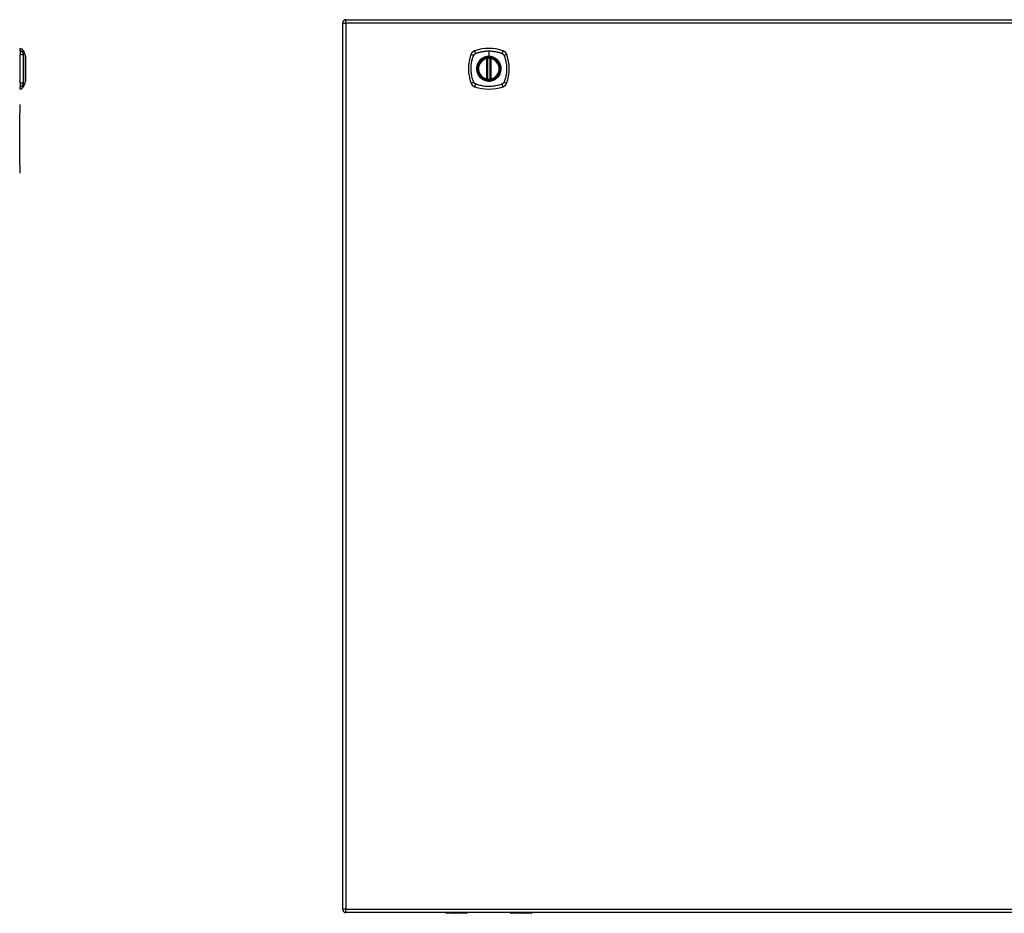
# Model space of a CAD drawing. Header units: inches. Extents: x 7 to 228, y 17 to 114.
# Tile 71 of 78: x 65 to 94, y 53 to 79. Entities that reach past the tile are written whole.
import ezdxf

# ---------------------------------------------------------------- set-up
doc = ezdxf.new("R2010")
doc.units = ezdxf.units.IN
doc.header["$MEASUREMENT"] = 0
doc.layers.add('Visible Edges(ANSI)', color=7, linetype='Continuous', lineweight=25)
doc.layers.add('Visible Tangent Edges(ANSI)', color=7, linetype='Continuous', lineweight=25)

msp = doc.modelspace()

# ---------------------------------------------------------------- linework, layer by layer
at = {"layer": 'Visible Edges(ANSI)'}
for p, q in [((74.786, 78.952), (74.786, 53.232)), ((74.885, 79.051), (122.49, 79.051)), ((65.43, 78.15), (65.43, 78.218)), ((65.43, 78.15), (65.43, 78.039)), ((65.523, 78.144), (65.585, 77.984)), ((65.43, 77.216), (65.43, 78.039)), ((78.977, 77.335), (78.977, 77.92)), ((78.997, 77.33), (78.997, 77.924)), ((79.075, 77.924), (79.075, 77.33)), ((79.095, 77.92), (79.095, 77.335)), ((65.43, 77.216), (65.43, 77.105)), ((65.585, 77.27), (65.523, 77.111)), ((65.43, 77.037), (65.43, 77.105)), ((65.421, 76.592), (65.415, 76.592)), ((65.421, 76.592), (65.421, 76.342)), ((65.421, 74.842), (65.421, 76.342)), ((65.421, 74.842), (65.421, 74.592)), ((65.415, 74.592), (65.421, 74.592)), ((122.49, 53.133), (74.885, 53.133)), ((78.39, 53.114), (77.806, 53.114)), ((78.406, 53.133), (78.406, 53.13)), ((79.666, 53.13), (79.666, 53.133)), ((80.266, 53.114), (79.682, 53.114))]:
    msp.add_line(p, q, dxfattribs=at)
at = {"layer": 'Visible Edges(ANSI)', "flags": 128}
for points in [[(65.585, 77.272), (65.585, 77.273), (65.585, 77.274), (65.585, 77.276), (65.585, 77.279), (65.585, 77.283), (65.585, 77.287), (65.585, 77.293), (65.585, 77.299), (65.585, 77.306), (65.585, 77.314), (65.585, 77.323), (65.585, 77.332), (65.585, 77.342), (65.585, 77.353), (65.585, 77.364), (65.585, 77.376), (65.585, 77.389), (65.585, 77.402), (65.585, 77.416), (65.585, 77.43), (65.585, 77.444), (65.585, 77.46), (65.585, 77.475), (65.585, 77.491), (65.585, 77.508), (65.585, 77.524), (65.585, 77.541), (65.585, 77.558), (65.585, 77.575), (65.585, 77.592), (65.585, 77.61), (65.585, 77.627), (65.585, 77.645), (65.585, 77.662), (65.585, 77.68), (65.585, 77.697), (65.585, 77.714), (65.585, 77.731), (65.585, 77.747), (65.585, 77.764), (65.585, 77.78), (65.585, 77.795), (65.585, 77.81), (65.585, 77.825), (65.585, 77.839), (65.585, 77.853), (65.585, 77.866), (65.585, 77.879), (65.585, 77.891), (65.585, 77.902), (65.585, 77.913), (65.585, 77.923), (65.585, 77.932), (65.585, 77.941), (65.585, 77.948), (65.585, 77.955), (65.585, 77.962), (65.585, 77.967), (65.585, 77.972), (65.585, 77.976), (65.585, 77.979), (65.585, 77.981), (65.585, 77.982), (65.585, 77.982)], [(79.007, 77.939), (79.006, 77.939), (79.004, 77.939), (79.002, 77.938), (79.001, 77.938), (78.999, 77.938), (78.998, 77.938), (78.996, 77.938), (78.995, 77.938), (78.994, 77.937), (78.992, 77.937), (78.991, 77.937), (78.99, 77.937), (78.989, 77.937), (78.988, 77.937), (78.987, 77.936), (78.986, 77.936), (78.985, 77.936), (78.985, 77.936), (78.984, 77.936), (78.984, 77.936), (78.983, 77.936), (78.983, 77.936), (78.983, 77.936), (78.983, 77.936)], [(79.089, 77.936), (79.089, 77.936), (79.089, 77.936), (79.089, 77.936), (79.088, 77.936), (79.088, 77.936), (79.087, 77.936), (79.087, 77.936), (79.086, 77.936), (79.085, 77.936), (79.084, 77.937), (79.083, 77.937), (79.082, 77.937), (79.081, 77.937), (79.079, 77.937), (79.078, 77.937), (79.077, 77.938), (79.075, 77.938), (79.074, 77.938), (79.072, 77.938), (79.071, 77.938), (79.069, 77.938), (79.068, 77.939), (79.066, 77.939), (79.065, 77.939)], [(78.983, 77.319), (78.983, 77.319), (78.983, 77.319), (78.983, 77.319), (78.984, 77.319), (78.984, 77.319), (78.985, 77.319), (78.985, 77.318), (78.986, 77.318), (78.987, 77.318), (78.988, 77.318), (78.989, 77.318), (78.99, 77.318), (78.991, 77.318), (78.992, 77.317), (78.994, 77.317), (78.995, 77.317), (78.996, 77.317), (78.998, 77.317), (78.999, 77.316), (79.001, 77.316), (79.002, 77.316), (79.004, 77.316), (79.006, 77.316), (79.007, 77.316)], [(79.065, 77.316), (79.066, 77.316), (79.068, 77.316), (79.069, 77.316), (79.071, 77.316), (79.072, 77.316), (79.074, 77.317), (79.075, 77.317), (79.077, 77.317), (79.078, 77.317), (79.079, 77.317), (79.081, 77.318), (79.082, 77.318), (79.083, 77.318), (79.084, 77.318), (79.085, 77.318), (79.086, 77.318), (79.087, 77.318), (79.087, 77.319), (79.088, 77.319), (79.088, 77.319), (79.089, 77.319), (79.089, 77.319), (79.089, 77.319), (79.089, 77.319)]]:
    msp.add_lwpolyline(points, dxfattribs=at)
at = {"layer": 'Visible Edges(ANSI)'}
for radius in [0.32, 0.315]:
    msp.add_circle((79.036, 77.627), radius, dxfattribs=at)
for centre, radius, start, end in [((74.885, 78.952), 0.099, 90, 180), ((65.438, 78.159), 0.0394, 101.537, 126.8699), ((65.413, 78.101), 0.118, 21.2505, 81.3991), ((78.681, 77.982), 0.177, 108.7722, 161.2278), ((79.036, 76.938), 1.28, 71.2278, 108.7722), ((79.391, 77.982), 0.177, 18.7722, 71.2278), ((65.58, 77.982), 0.00492, 0.2088, 21.2505), ((79.725, 77.627), 1.28, 161.2278, 198.7722), ((79.036, 77.627), 0.313, 103.6344, 256.3656), ((79.036, 77.627), 0.313, 99.784, 103.6344), ((78.965, 77.92), 0.0118, 0, 103.6344), ((78.985, 77.924), 0.0118, 0, 99.784), ((79.036, 77.627), 0.313, 84.7499, 95.2501), ((79.087, 77.924), 0.0118, 80.216, 180), ((79.036, 77.627), 0.313, 76.3656, 80.216), ((79.107, 77.92), 0.0118, 76.3656, 180), ((79.036, 77.627), 0.313, 283.6344, 76.3656), ((78.347, 77.627), 1.28, 341.2278, 18.7722), ((65.58, 77.272), 0.00492, 338.7495, 359.7912), ((78.681, 77.273), 0.177, 198.7722, 251.2278), ((78.965, 77.335), 0.0118, 256.3656, 0), ((79.036, 77.627), 0.313, 256.3656, 260.216), ((78.985, 77.33), 0.0118, 260.216, 0), ((79.036, 77.627), 0.313, 264.7499, 275.2501), ((79.087, 77.33), 0.0118, 180, 279.784), ((79.036, 77.627), 0.313, 279.784, 283.6344), ((79.107, 77.335), 0.0118, 180, 283.6344), ((79.391, 77.273), 0.177, 288.7722, 341.2278), ((65.438, 77.096), 0.0394, 233.1301, 258.463), ((65.413, 77.154), 0.118, 278.6009, 338.7495), ((79.036, 78.316), 1.28, 251.2278, 288.7722), ((74.885, 53.232), 0.099, 180, 270), ((77.806, 53.133), 0.0197, 180.5386, 270), ((78.39, 53.13), 0.0157, 270, 0), ((79.682, 53.13), 0.0157, 180, 270), ((80.266, 53.133), 0.0197, 270, 359.4614)]:
    msp.add_arc(centre, radius, start, end, dxfattribs=at)
at = {"layer": 'Visible Tangent Edges(ANSI)'}
for p, q in [((74.786, 78.952), (74.885, 78.952)), ((74.885, 78.952), (74.885, 79.051)), ((122.49, 78.952), (74.885, 78.952)), ((74.885, 78.952), (74.885, 53.232)), ((65.523, 78.144), (65.585, 77.984)), ((79.036, 78.144), (79.036, 77.984)), ((78.965, 77.92), (78.962, 77.931)), ((78.965, 77.92), (78.977, 77.92)), ((78.965, 77.92), (78.965, 77.335)), ((78.977, 77.92), (78.987, 77.92)), ((78.983, 77.936), (78.984, 77.93)), ((78.986, 77.924), (78.997, 77.924)), ((78.987, 77.335), (78.987, 77.92)), ((79.008, 77.927), (79.007, 77.939)), ((79.008, 77.327), (79.008, 77.927)), ((79.036, 77.979), (79.036, 77.984)), ((79.063, 77.927), (79.065, 77.939)), ((79.063, 77.927), (79.063, 77.327)), ((79.075, 77.924), (79.085, 77.924)), ((79.085, 77.92), (79.095, 77.92)), ((79.085, 77.92), (79.085, 77.335)), ((79.088, 77.93), (79.089, 77.936)), ((79.095, 77.92), (79.107, 77.92)), ((79.11, 77.931), (79.107, 77.92)), ((79.107, 77.335), (79.107, 77.92)), ((78.962, 77.323), (78.965, 77.335)), ((78.977, 77.335), (78.965, 77.335)), ((78.987, 77.335), (78.977, 77.335)), ((78.984, 77.325), (78.983, 77.319)), ((78.997, 77.33), (78.986, 77.33)), ((79.007, 77.316), (79.008, 77.327)), ((79.065, 77.316), (79.063, 77.327)), ((79.085, 77.33), (79.075, 77.33)), ((79.095, 77.335), (79.085, 77.335)), ((79.089, 77.319), (79.088, 77.325)), ((79.107, 77.335), (79.095, 77.335)), ((79.107, 77.335), (79.11, 77.323)), ((65.415, 76.342), (65.421, 76.342)), ((65.421, 74.842), (65.415, 74.842)), ((74.885, 53.232), (74.786, 53.232)), ((74.885, 53.133), (74.885, 53.232)), ((74.885, 53.232), (122.49, 53.232)), ((77.806, 53.133), (77.806, 53.114)), ((78.39, 53.114), (78.39, 53.133)), ((79.682, 53.133), (79.682, 53.114)), ((80.266, 53.114), (80.266, 53.133))]:
    msp.add_line(p, q, dxfattribs=at)
at = {"layer": 'Visible Tangent Edges(ANSI)', "flags": 128}
for points in [[(65.524, 78.067), (65.524, 78.075), (65.524, 78.081), (65.524, 78.086), (65.524, 78.092), (65.524, 78.096), (65.524, 78.101), (65.524, 78.106), (65.524, 78.11), (65.524, 78.114), (65.524, 78.118), (65.524, 78.121), (65.523, 78.125), (65.523, 78.128), (65.523, 78.13), (65.523, 78.133), (65.523, 78.135), (65.523, 78.137), (65.523, 78.139), (65.523, 78.14), (65.523, 78.142), (65.523, 78.143), (65.523, 78.143), (65.523, 78.144), (65.523, 78.144)], [(65.524, 78.046), (65.524, 78.047), (65.524, 78.048), (65.524, 78.049), (65.524, 78.05), (65.524, 78.051), (65.524, 78.052), (65.524, 78.053), (65.524, 78.054), (65.524, 78.055), (65.524, 78.056), (65.524, 78.057), (65.524, 78.058), (65.524, 78.059), (65.524, 78.06), (65.524, 78.06), (65.524, 78.061), (65.524, 78.062), (65.524, 78.063), (65.524, 78.064), (65.524, 78.064), (65.524, 78.065), (65.524, 78.066), (65.524, 78.067), (65.524, 78.067)], [(65.524, 78.016), (65.524, 78.017), (65.524, 78.019), (65.524, 78.02), (65.524, 78.021), (65.524, 78.023), (65.524, 78.024), (65.524, 78.025), (65.524, 78.027), (65.524, 78.028), (65.524, 78.029), (65.524, 78.031), (65.524, 78.032), (65.524, 78.033), (65.524, 78.034), (65.524, 78.036), (65.524, 78.037), (65.524, 78.038), (65.524, 78.039), (65.524, 78.04), (65.524, 78.042), (65.524, 78.043), (65.524, 78.044), (65.524, 78.045), (65.524, 78.046)], [(78.596, 78.016), (78.597, 78.017), (78.597, 78.019), (78.598, 78.02), (78.599, 78.021), (78.599, 78.023), (78.6, 78.024), (78.601, 78.025), (78.602, 78.027), (78.603, 78.028), (78.604, 78.029), (78.604, 78.031), (78.605, 78.032), (78.606, 78.033), (78.607, 78.034), (78.608, 78.036), (78.609, 78.037), (78.61, 78.038), (78.611, 78.039), (78.612, 78.04), (78.613, 78.042), (78.614, 78.043), (78.615, 78.044), (78.616, 78.045), (78.617, 78.046)], [(78.617, 78.046), (78.618, 78.047), (78.619, 78.048), (78.62, 78.049), (78.622, 78.05), (78.623, 78.051), (78.624, 78.052), (78.625, 78.053), (78.626, 78.054), (78.628, 78.055), (78.629, 78.056), (78.63, 78.057), (78.631, 78.058), (78.633, 78.059), (78.634, 78.06), (78.635, 78.06), (78.636, 78.061), (78.638, 78.062), (78.639, 78.063), (78.64, 78.064), (78.642, 78.064), (78.643, 78.065), (78.645, 78.066), (78.646, 78.067), (78.647, 78.067)], [(78.647, 78.067), (78.665, 78.075), (78.681, 78.081), (78.696, 78.086), (78.712, 78.092), (78.728, 78.096), (78.743, 78.101), (78.759, 78.106), (78.775, 78.11), (78.791, 78.114), (78.807, 78.118), (78.823, 78.121), (78.839, 78.125), (78.855, 78.128), (78.872, 78.13), (78.888, 78.133), (78.904, 78.135), (78.921, 78.137), (78.937, 78.139), (78.953, 78.14), (78.97, 78.142), (78.986, 78.143), (79.003, 78.143), (79.019, 78.144), (79.036, 78.144)], [(79.036, 78.144), (79.052, 78.144), (79.069, 78.143), (79.085, 78.143), (79.102, 78.142), (79.118, 78.14), (79.135, 78.139), (79.151, 78.137), (79.168, 78.135), (79.184, 78.133), (79.2, 78.13), (79.216, 78.128), (79.233, 78.125), (79.249, 78.121), (79.265, 78.118), (79.281, 78.114), (79.297, 78.11), (79.313, 78.106), (79.328, 78.101), (79.344, 78.096), (79.36, 78.092), (79.375, 78.086), (79.391, 78.081), (79.406, 78.075), (79.424, 78.067)], [(79.424, 78.067), (79.427, 78.066), (79.43, 78.064), (79.433, 78.063), (79.435, 78.061), (79.438, 78.06), (79.44, 78.058), (79.443, 78.056), (79.445, 78.054), (79.448, 78.052), (79.45, 78.05), (79.452, 78.048), (79.455, 78.046), (79.457, 78.044), (79.459, 78.042), (79.461, 78.039), (79.463, 78.037), (79.465, 78.034), (79.467, 78.032), (79.468, 78.029), (79.47, 78.027), (79.472, 78.024), (79.473, 78.021), (79.474, 78.019), (79.476, 78.016)], [(65.524, 77.239), (65.524, 77.272), (65.524, 77.303), (65.524, 77.335), (65.524, 77.366), (65.524, 77.398), (65.523, 77.43), (65.523, 77.463), (65.523, 77.495), (65.523, 77.528), (65.523, 77.561), (65.523, 77.594), (65.523, 77.627), (65.523, 77.66), (65.523, 77.693), (65.523, 77.726), (65.523, 77.759), (65.523, 77.791), (65.523, 77.824), (65.524, 77.856), (65.524, 77.888), (65.524, 77.92), (65.524, 77.951), (65.524, 77.982), (65.524, 78.016)], [(65.585, 77.984), (65.585, 77.984), (65.585, 77.984), (65.585, 77.983), (65.585, 77.982), (65.585, 77.98), (65.585, 77.979), (65.585, 77.977), (65.585, 77.975), (65.585, 77.972), (65.585, 77.969), (65.585, 77.966), (65.585, 77.963), (65.585, 77.959), (65.585, 77.955), (65.585, 77.951), (65.585, 77.947), (65.585, 77.942), (65.585, 77.937), (65.585, 77.932), (65.585, 77.926), (65.585, 77.921), (65.585, 77.915), (65.585, 77.908), (65.585, 77.902)], [(65.585, 77.902), (65.585, 77.9), (65.585, 77.898), (65.585, 77.896), (65.585, 77.895), (65.585, 77.893), (65.585, 77.891), (65.585, 77.889), (65.585, 77.887), (65.585, 77.885), (65.585, 77.883), (65.585, 77.881), (65.585, 77.879), (65.585, 77.877), (65.585, 77.875), (65.585, 77.873), (65.585, 77.871), (65.585, 77.869), (65.585, 77.867), (65.585, 77.865), (65.585, 77.863), (65.585, 77.861), (65.585, 77.859), (65.585, 77.857), (65.585, 77.855)], [(65.585, 77.855), (65.585, 77.839), (65.585, 77.822), (65.585, 77.804), (65.585, 77.786), (65.585, 77.767), (65.585, 77.748), (65.585, 77.729), (65.585, 77.709), (65.585, 77.689), (65.585, 77.668), (65.585, 77.648), (65.585, 77.627), (65.585, 77.607), (65.585, 77.586), (65.585, 77.566), (65.585, 77.545), (65.585, 77.526), (65.585, 77.506), (65.585, 77.487), (65.585, 77.468), (65.585, 77.45), (65.585, 77.433), (65.585, 77.416), (65.585, 77.4)], [(78.596, 77.239), (78.582, 77.272), (78.572, 77.303), (78.562, 77.335), (78.553, 77.366), (78.546, 77.398), (78.539, 77.43), (78.533, 77.463), (78.528, 77.495), (78.524, 77.528), (78.522, 77.561), (78.52, 77.594), (78.519, 77.627), (78.52, 77.66), (78.521, 77.693), (78.524, 77.726), (78.528, 77.759), (78.533, 77.791), (78.539, 77.824), (78.545, 77.856), (78.553, 77.888), (78.562, 77.92), (78.572, 77.951), (78.582, 77.982), (78.596, 78.016)], [(78.761, 77.855), (78.749, 77.839), (78.737, 77.822), (78.726, 77.804), (78.717, 77.786), (78.708, 77.767), (78.7, 77.748), (78.694, 77.729), (78.689, 77.709), (78.684, 77.689), (78.681, 77.668), (78.68, 77.648), (78.679, 77.627), (78.68, 77.607), (78.681, 77.586), (78.684, 77.566), (78.689, 77.545), (78.694, 77.526), (78.7, 77.506), (78.708, 77.487), (78.717, 77.468), (78.726, 77.45), (78.737, 77.433), (78.749, 77.416), (78.761, 77.4)], [(79.036, 77.979), (79.127, 77.967), (79.212, 77.932), (79.285, 77.876), (79.341, 77.803), (79.376, 77.718), (79.388, 77.627), (79.376, 77.536), (79.341, 77.451), (79.285, 77.378), (79.212, 77.322), (79.127, 77.287), (79.036, 77.275), (78.944, 77.287), (78.859, 77.322), (78.786, 77.378), (78.731, 77.451), (78.696, 77.536), (78.684, 77.627), (78.696, 77.719), (78.731, 77.804), (78.787, 77.877), (78.86, 77.932), (78.945, 77.967), (79.036, 77.979)], [(78.808, 77.902), (78.806, 77.9), (78.804, 77.898), (78.802, 77.896), (78.8, 77.895), (78.798, 77.893), (78.796, 77.891), (78.794, 77.889), (78.792, 77.887), (78.79, 77.885), (78.788, 77.883), (78.786, 77.881), (78.784, 77.879), (78.782, 77.877), (78.78, 77.875), (78.778, 77.873), (78.776, 77.871), (78.774, 77.869), (78.772, 77.867), (78.77, 77.865), (78.769, 77.863), (78.767, 77.861), (78.765, 77.859), (78.763, 77.857), (78.761, 77.855)], [(79.036, 77.984), (79.026, 77.984), (79.015, 77.984), (79.005, 77.983), (78.995, 77.982), (78.985, 77.98), (78.974, 77.979), (78.964, 77.977), (78.954, 77.975), (78.944, 77.972), (78.934, 77.969), (78.925, 77.966), (78.915, 77.963), (78.905, 77.959), (78.896, 77.955), (78.886, 77.951), (78.877, 77.947), (78.868, 77.942), (78.859, 77.937), (78.85, 77.932), (78.841, 77.926), (78.833, 77.921), (78.824, 77.915), (78.816, 77.908), (78.808, 77.902)], [(78.984, 77.93), (78.983, 77.93), (78.982, 77.931), (78.981, 77.931), (78.981, 77.931), (78.98, 77.931), (78.979, 77.932), (78.978, 77.932), (78.977, 77.932), (78.976, 77.932), (78.975, 77.932), (78.974, 77.932), (78.973, 77.933), (78.973, 77.933), (78.972, 77.933), (78.971, 77.933), (78.97, 77.933), (78.969, 77.932), (78.968, 77.932), (78.967, 77.932), (78.966, 77.932), (78.965, 77.932), (78.964, 77.932), (78.963, 77.932), (78.962, 77.931)], [(78.986, 77.924), (78.986, 77.924), (78.986, 77.925), (78.986, 77.925), (78.986, 77.925), (78.986, 77.925), (78.986, 77.926), (78.986, 77.926), (78.986, 77.926), (78.986, 77.926), (78.986, 77.927), (78.986, 77.927), (78.985, 77.927), (78.985, 77.927), (78.985, 77.928), (78.985, 77.928), (78.985, 77.928), (78.985, 77.928), (78.985, 77.929), (78.985, 77.929), (78.984, 77.929), (78.984, 77.929), (78.984, 77.929), (78.984, 77.93), (78.984, 77.93)], [(78.987, 77.92), (78.987, 77.92), (78.987, 77.92), (78.987, 77.92), (78.987, 77.921), (78.987, 77.921), (78.987, 77.921), (78.987, 77.921), (78.987, 77.921), (78.987, 77.922), (78.987, 77.922), (78.987, 77.922), (78.987, 77.922), (78.987, 77.922), (78.987, 77.922), (78.987, 77.923), (78.987, 77.923), (78.987, 77.923), (78.987, 77.923), (78.987, 77.923), (78.986, 77.923), (78.986, 77.924), (78.986, 77.924), (78.986, 77.924), (78.986, 77.924)], [(78.997, 77.924), (78.997, 77.924), (78.997, 77.924), (78.997, 77.924), (78.997, 77.924), (78.997, 77.924), (78.997, 77.924), (78.998, 77.924), (78.998, 77.925), (78.999, 77.925), (78.999, 77.925), (78.999, 77.925), (79, 77.925), (79.001, 77.925), (79.001, 77.926), (79.002, 77.926), (79.002, 77.926), (79.003, 77.926), (79.004, 77.926), (79.005, 77.926), (79.005, 77.927), (79.006, 77.927), (79.007, 77.927), (79.008, 77.927), (79.008, 77.927)], [(79.263, 77.902), (79.255, 77.908), (79.247, 77.915), (79.239, 77.921), (79.23, 77.926), (79.222, 77.932), (79.213, 77.937), (79.204, 77.942), (79.195, 77.947), (79.185, 77.951), (79.176, 77.955), (79.166, 77.959), (79.157, 77.963), (79.147, 77.966), (79.137, 77.969), (79.127, 77.972), (79.117, 77.975), (79.107, 77.977), (79.097, 77.979), (79.087, 77.98), (79.077, 77.982), (79.067, 77.983), (79.056, 77.984), (79.046, 77.984), (79.036, 77.984)], [(79.063, 77.927), (79.064, 77.927), (79.065, 77.927), (79.066, 77.927), (79.066, 77.927), (79.067, 77.926), (79.068, 77.926), (79.069, 77.926), (79.069, 77.926), (79.07, 77.926), (79.071, 77.926), (79.071, 77.925), (79.072, 77.925), (79.072, 77.925), (79.073, 77.925), (79.073, 77.925), (79.074, 77.925), (79.074, 77.924), (79.074, 77.924), (79.075, 77.924), (79.075, 77.924), (79.075, 77.924), (79.075, 77.924), (79.075, 77.924), (79.075, 77.924)], [(79.088, 77.93), (79.088, 77.93), (79.088, 77.929), (79.088, 77.929), (79.087, 77.929), (79.087, 77.929), (79.087, 77.929), (79.087, 77.928), (79.087, 77.928), (79.087, 77.928), (79.087, 77.928), (79.086, 77.927), (79.086, 77.927), (79.086, 77.927), (79.086, 77.927), (79.086, 77.926), (79.086, 77.926), (79.086, 77.926), (79.086, 77.926), (79.086, 77.925), (79.086, 77.925), (79.086, 77.925), (79.085, 77.925), (79.085, 77.924), (79.085, 77.924)], [(79.085, 77.924), (79.085, 77.924), (79.085, 77.924), (79.085, 77.924), (79.085, 77.923), (79.085, 77.923), (79.085, 77.923), (79.085, 77.923), (79.085, 77.923), (79.085, 77.923), (79.085, 77.922), (79.085, 77.922), (79.085, 77.922), (79.085, 77.922), (79.085, 77.922), (79.085, 77.922), (79.085, 77.921), (79.085, 77.921), (79.085, 77.921), (79.085, 77.921), (79.085, 77.921), (79.085, 77.92), (79.085, 77.92), (79.085, 77.92), (79.085, 77.92)], [(79.11, 77.931), (79.109, 77.932), (79.108, 77.932), (79.107, 77.932), (79.106, 77.932), (79.105, 77.932), (79.104, 77.932), (79.103, 77.932), (79.102, 77.933), (79.101, 77.933), (79.1, 77.933), (79.099, 77.933), (79.098, 77.933), (79.097, 77.932), (79.096, 77.932), (79.096, 77.932), (79.095, 77.932), (79.094, 77.932), (79.093, 77.932), (79.092, 77.931), (79.091, 77.931), (79.09, 77.931), (79.09, 77.931), (79.089, 77.93), (79.088, 77.93)], [(79.311, 77.855), (79.309, 77.857), (79.307, 77.859), (79.305, 77.861), (79.303, 77.863), (79.301, 77.865), (79.3, 77.867), (79.298, 77.869), (79.296, 77.871), (79.294, 77.873), (79.292, 77.875), (79.29, 77.877), (79.288, 77.879), (79.286, 77.881), (79.284, 77.883), (79.282, 77.885), (79.28, 77.887), (79.278, 77.889), (79.276, 77.891), (79.274, 77.893), (79.272, 77.895), (79.27, 77.896), (79.268, 77.898), (79.266, 77.9), (79.263, 77.902)], [(79.311, 77.4), (79.323, 77.416), (79.335, 77.433), (79.346, 77.45), (79.355, 77.469), (79.364, 77.487), (79.371, 77.506), (79.378, 77.526), (79.383, 77.546), (79.387, 77.566), (79.39, 77.586), (79.392, 77.607), (79.393, 77.627), (79.392, 77.648), (79.39, 77.668), (79.387, 77.689), (79.383, 77.709), (79.378, 77.729), (79.371, 77.748), (79.364, 77.768), (79.355, 77.786), (79.346, 77.804), (79.335, 77.822), (79.323, 77.839), (79.311, 77.855)], [(79.476, 78.016), (79.49, 77.982), (79.5, 77.951), (79.51, 77.92), (79.519, 77.888), (79.526, 77.856), (79.533, 77.824), (79.539, 77.791), (79.544, 77.759), (79.548, 77.726), (79.55, 77.693), (79.552, 77.66), (79.552, 77.627), (79.552, 77.594), (79.55, 77.561), (79.548, 77.528), (79.544, 77.495), (79.539, 77.463), (79.533, 77.43), (79.526, 77.398), (79.518, 77.366), (79.51, 77.335), (79.5, 77.303), (79.49, 77.272), (79.476, 77.239)], [(65.523, 77.111), (65.523, 77.111), (65.523, 77.111), (65.523, 77.112), (65.523, 77.113), (65.523, 77.114), (65.523, 77.116), (65.523, 77.117), (65.523, 77.119), (65.523, 77.122), (65.523, 77.124), (65.523, 77.127), (65.523, 77.13), (65.524, 77.133), (65.524, 77.137), (65.524, 77.141), (65.524, 77.145), (65.524, 77.149), (65.524, 77.153), (65.524, 77.158), (65.524, 77.163), (65.524, 77.168), (65.524, 77.174), (65.524, 77.179), (65.524, 77.187)], [(65.524, 77.187), (65.524, 77.189), (65.524, 77.19), (65.524, 77.192), (65.524, 77.193), (65.524, 77.195), (65.524, 77.197), (65.524, 77.198), (65.524, 77.2), (65.524, 77.202), (65.524, 77.204), (65.524, 77.206), (65.524, 77.209), (65.524, 77.211), (65.524, 77.213), (65.524, 77.215), (65.524, 77.218), (65.524, 77.22), (65.524, 77.223), (65.524, 77.225), (65.524, 77.228), (65.524, 77.231), (65.524, 77.233), (65.524, 77.236), (65.524, 77.239)], [(65.585, 77.4), (65.585, 77.398), (65.585, 77.395), (65.585, 77.393), (65.585, 77.391), (65.585, 77.389), (65.585, 77.387), (65.585, 77.385), (65.585, 77.383), (65.585, 77.381), (65.585, 77.379), (65.585, 77.377), (65.585, 77.375), (65.585, 77.373), (65.585, 77.371), (65.585, 77.369), (65.585, 77.367), (65.585, 77.365), (65.585, 77.364), (65.585, 77.362), (65.585, 77.36), (65.585, 77.358), (65.585, 77.356), (65.585, 77.354), (65.585, 77.353)], [(65.585, 77.353), (65.585, 77.346), (65.585, 77.34), (65.585, 77.334), (65.585, 77.328), (65.585, 77.323), (65.585, 77.318), (65.585, 77.313), (65.585, 77.308), (65.585, 77.303), (65.585, 77.299), (65.585, 77.295), (65.585, 77.292), (65.585, 77.288), (65.585, 77.285), (65.585, 77.282), (65.585, 77.28), (65.585, 77.278), (65.585, 77.276), (65.585, 77.274), (65.585, 77.273), (65.585, 77.272), (65.585, 77.271), (65.585, 77.271), (65.585, 77.27)], [(78.647, 77.187), (78.645, 77.189), (78.642, 77.19), (78.639, 77.192), (78.636, 77.193), (78.634, 77.195), (78.631, 77.197), (78.629, 77.198), (78.626, 77.2), (78.624, 77.202), (78.622, 77.204), (78.619, 77.206), (78.617, 77.209), (78.615, 77.211), (78.613, 77.213), (78.611, 77.215), (78.609, 77.218), (78.607, 77.22), (78.605, 77.223), (78.604, 77.225), (78.602, 77.228), (78.6, 77.231), (78.599, 77.233), (78.597, 77.236), (78.596, 77.239)], [(79.424, 77.187), (79.391, 77.174), (79.36, 77.163), (79.329, 77.153), (79.297, 77.145), (79.265, 77.137), (79.233, 77.13), (79.2, 77.124), (79.168, 77.119), (79.135, 77.116), (79.102, 77.113), (79.069, 77.111), (79.036, 77.111), (79.003, 77.111), (78.97, 77.113), (78.937, 77.116), (78.904, 77.119), (78.872, 77.124), (78.839, 77.13), (78.807, 77.137), (78.775, 77.145), (78.743, 77.153), (78.712, 77.163), (78.681, 77.174), (78.647, 77.187)], [(78.761, 77.4), (78.763, 77.398), (78.765, 77.395), (78.767, 77.393), (78.769, 77.391), (78.77, 77.389), (78.772, 77.387), (78.774, 77.385), (78.776, 77.383), (78.778, 77.381), (78.78, 77.379), (78.782, 77.377), (78.784, 77.375), (78.786, 77.373), (78.788, 77.371), (78.79, 77.369), (78.792, 77.367), (78.794, 77.365), (78.796, 77.364), (78.798, 77.362), (78.8, 77.36), (78.802, 77.358), (78.804, 77.356), (78.806, 77.354), (78.808, 77.353)], [(78.808, 77.353), (78.824, 77.34), (78.841, 77.328), (78.859, 77.318), (78.877, 77.308), (78.896, 77.299), (78.915, 77.292), (78.934, 77.285), (78.954, 77.28), (78.975, 77.276), (78.995, 77.273), (79.015, 77.271), (79.036, 77.27), (79.057, 77.271), (79.077, 77.273), (79.097, 77.276), (79.118, 77.28), (79.137, 77.285), (79.157, 77.292), (79.176, 77.299), (79.195, 77.308), (79.213, 77.318), (79.231, 77.328), (79.247, 77.34), (79.263, 77.353)], [(78.962, 77.323), (78.963, 77.323), (78.964, 77.323), (78.965, 77.323), (78.966, 77.322), (78.967, 77.322), (78.968, 77.322), (78.969, 77.322), (78.97, 77.322), (78.971, 77.322), (78.972, 77.322), (78.973, 77.322), (78.973, 77.322), (78.974, 77.322), (78.975, 77.322), (78.976, 77.322), (78.977, 77.322), (78.978, 77.323), (78.979, 77.323), (78.98, 77.323), (78.981, 77.323), (78.981, 77.324), (78.982, 77.324), (78.983, 77.324), (78.984, 77.325)], [(78.984, 77.325), (78.984, 77.325), (78.984, 77.325), (78.984, 77.325), (78.984, 77.326), (78.985, 77.326), (78.985, 77.326), (78.985, 77.326), (78.985, 77.326), (78.985, 77.327), (78.985, 77.327), (78.985, 77.327), (78.985, 77.327), (78.986, 77.328), (78.986, 77.328), (78.986, 77.328), (78.986, 77.328), (78.986, 77.329), (78.986, 77.329), (78.986, 77.329), (78.986, 77.329), (78.986, 77.33), (78.986, 77.33), (78.986, 77.33), (78.986, 77.33)], [(78.986, 77.33), (78.986, 77.331), (78.986, 77.331), (78.986, 77.331), (78.986, 77.331), (78.987, 77.331), (78.987, 77.332), (78.987, 77.332), (78.987, 77.332), (78.987, 77.332), (78.987, 77.332), (78.987, 77.332), (78.987, 77.333), (78.987, 77.333), (78.987, 77.333), (78.987, 77.333), (78.987, 77.333), (78.987, 77.333), (78.987, 77.334), (78.987, 77.334), (78.987, 77.334), (78.987, 77.334), (78.987, 77.334), (78.987, 77.334), (78.987, 77.335)], [(79.008, 77.327), (79.008, 77.328), (79.007, 77.328), (79.006, 77.328), (79.005, 77.328), (79.005, 77.328), (79.004, 77.328), (79.003, 77.329), (79.002, 77.329), (79.002, 77.329), (79.001, 77.329), (79.001, 77.329), (79, 77.329), (78.999, 77.33), (78.999, 77.33), (78.999, 77.33), (78.998, 77.33), (78.998, 77.33), (78.997, 77.33), (78.997, 77.33), (78.997, 77.33), (78.997, 77.33), (78.997, 77.33), (78.997, 77.33), (78.997, 77.33)], [(79.075, 77.33), (79.075, 77.33), (79.075, 77.33), (79.075, 77.33), (79.075, 77.33), (79.075, 77.33), (79.074, 77.33), (79.074, 77.33), (79.074, 77.33), (79.073, 77.33), (79.073, 77.33), (79.072, 77.33), (79.072, 77.329), (79.071, 77.329), (79.071, 77.329), (79.07, 77.329), (79.069, 77.329), (79.069, 77.329), (79.068, 77.328), (79.067, 77.328), (79.066, 77.328), (79.066, 77.328), (79.065, 77.328), (79.064, 77.328), (79.063, 77.327)], [(79.085, 77.335), (79.085, 77.334), (79.085, 77.334), (79.085, 77.334), (79.085, 77.334), (79.085, 77.334), (79.085, 77.334), (79.085, 77.333), (79.085, 77.333), (79.085, 77.333), (79.085, 77.333), (79.085, 77.333), (79.085, 77.333), (79.085, 77.332), (79.085, 77.332), (79.085, 77.332), (79.085, 77.332), (79.085, 77.332), (79.085, 77.332), (79.085, 77.331), (79.085, 77.331), (79.085, 77.331), (79.085, 77.331), (79.085, 77.331), (79.085, 77.33)], [(79.085, 77.33), (79.085, 77.33), (79.085, 77.33), (79.086, 77.33), (79.086, 77.329), (79.086, 77.329), (79.086, 77.329), (79.086, 77.329), (79.086, 77.328), (79.086, 77.328), (79.086, 77.328), (79.086, 77.328), (79.086, 77.327), (79.086, 77.327), (79.087, 77.327), (79.087, 77.327), (79.087, 77.326), (79.087, 77.326), (79.087, 77.326), (79.087, 77.326), (79.087, 77.326), (79.088, 77.325), (79.088, 77.325), (79.088, 77.325), (79.088, 77.325)], [(79.088, 77.325), (79.089, 77.324), (79.09, 77.324), (79.09, 77.324), (79.091, 77.323), (79.092, 77.323), (79.093, 77.323), (79.094, 77.323), (79.095, 77.322), (79.096, 77.322), (79.096, 77.322), (79.097, 77.322), (79.098, 77.322), (79.099, 77.322), (79.1, 77.322), (79.101, 77.322), (79.102, 77.322), (79.103, 77.322), (79.104, 77.322), (79.105, 77.322), (79.106, 77.322), (79.107, 77.323), (79.108, 77.323), (79.109, 77.323), (79.11, 77.323)], [(79.263, 77.353), (79.266, 77.354), (79.268, 77.356), (79.27, 77.358), (79.272, 77.36), (79.274, 77.362), (79.276, 77.364), (79.278, 77.365), (79.28, 77.367), (79.282, 77.369), (79.284, 77.371), (79.286, 77.373), (79.288, 77.375), (79.29, 77.377), (79.292, 77.379), (79.294, 77.381), (79.296, 77.383), (79.298, 77.385), (79.3, 77.387), (79.301, 77.389), (79.303, 77.391), (79.305, 77.393), (79.307, 77.395), (79.309, 77.398), (79.311, 77.4)], [(79.476, 77.239), (79.474, 77.236), (79.473, 77.233), (79.472, 77.231), (79.47, 77.228), (79.468, 77.225), (79.467, 77.223), (79.465, 77.22), (79.463, 77.218), (79.461, 77.215), (79.459, 77.213), (79.457, 77.211), (79.455, 77.209), (79.452, 77.206), (79.45, 77.204), (79.448, 77.202), (79.445, 77.2), (79.443, 77.198), (79.441, 77.197), (79.438, 77.195), (79.435, 77.193), (79.433, 77.192), (79.43, 77.19), (79.427, 77.189), (79.424, 77.187)], [(78.021, 53.133), (78.021, 53.132), (78.023, 53.13), (78.024, 53.129), (78.026, 53.127), (78.028, 53.126), (78.031, 53.125), (78.034, 53.124), (78.037, 53.124), (78.041, 53.123), (78.044, 53.123), (78.048, 53.122), (78.052, 53.122), (78.055, 53.122), (78.059, 53.123), (78.063, 53.123), (78.066, 53.124), (78.069, 53.124), (78.072, 53.125), (78.075, 53.126), (78.077, 53.127), (78.079, 53.129), (78.081, 53.13), (78.082, 53.132), (78.083, 53.133)], [(78.063, 53.133), (78.062, 53.133), (78.061, 53.133), (78.06, 53.133), (78.059, 53.132), (78.058, 53.132), (78.058, 53.132), (78.057, 53.132), (78.056, 53.132), (78.055, 53.132), (78.054, 53.132), (78.053, 53.132), (78.052, 53.132), (78.051, 53.132), (78.05, 53.132), (78.049, 53.132), (78.048, 53.132), (78.047, 53.132), (78.046, 53.132), (78.045, 53.132), (78.044, 53.132), (78.043, 53.133), (78.042, 53.133), (78.041, 53.133), (78.04, 53.133)], [(79.989, 53.133), (79.99, 53.132), (79.991, 53.13), (79.993, 53.129), (79.995, 53.127), (79.997, 53.126), (80, 53.125), (80.002, 53.124), (80.006, 53.124), (80.009, 53.123), (80.013, 53.123), (80.016, 53.122), (80.02, 53.122), (80.024, 53.122), (80.028, 53.123), (80.031, 53.123), (80.035, 53.124), (80.038, 53.124), (80.041, 53.125), (80.043, 53.126), (80.046, 53.127), (80.048, 53.129), (80.049, 53.13), (80.05, 53.132), (80.051, 53.133)], [(80.031, 53.133), (80.031, 53.133), (80.03, 53.133), (80.029, 53.133), (80.028, 53.132), (80.027, 53.132), (80.026, 53.132), (80.025, 53.132), (80.024, 53.132), (80.023, 53.132), (80.022, 53.132), (80.021, 53.132), (80.02, 53.132), (80.019, 53.132), (80.018, 53.132), (80.017, 53.132), (80.016, 53.132), (80.015, 53.132), (80.014, 53.132), (80.013, 53.132), (80.012, 53.132), (80.011, 53.133), (80.011, 53.133), (80.01, 53.133), (80.009, 53.133)]]:
    msp.add_lwpolyline(points, dxfattribs=at)
at = {"layer": 'Visible Tangent Edges(ANSI)'}
for radius in [0.346, 0.342, 0.325, 0.324]:
    msp.add_circle((79.036, 77.627), radius, dxfattribs=at)
for centre, radius, start, end in [((65.58, 77.982), 0.00492, 0.2088, 21.2505), ((79.036, 77.627), 0.301, 103.6344, 256.3656), ((79.036, 77.627), 0.301, 84.7499, 95.2501), ((79.036, 77.627), 0.301, 283.6344, 76.3656), ((79.036, 77.627), 0.301, 264.7499, 275.2501)]:
    msp.add_arc(centre, radius, start, end, dxfattribs=at)
for centre, major_axis, ratio, start_param, end_param in [((65.41, 78.04), (0.117, -0.016), 0.948273, 0.391156, 1.528426), ((78.662, 78.04), (-0.037, 0.112), 0.042597, 0.170073, 1.307344), ((79.41, 78.04), (0.037, 0.112), 0.042597, 4.975842, 6.113112), ((65.41, 78.002), (0.118, 0.005), 0.314585, 0.249322, 1.386592), ((78.624, 78.002), (-0.112, 0.037), 0.042597, 4.975842, 6.113112), ((78.983, 77.935), (-0.00893, -0.00773), 0.431674, 0, 1.315955), ((78.988, 77.924), (-0.0116, -0.0021), 0.025638, 4.856604, 6.283185), ((79.084, 77.924), (0.0116, -0.0021), 0.025638, 0, 1.426581), ((79.089, 77.935), (0.00893, -0.00773), 0.431674, 4.96723, 6.283185), ((79.448, 78.002), (0.112, 0.037), 0.042597, 0.170073, 1.307344), ((65.41, 77.253), (0.118, -0.005), 0.314585, 4.896593, 6.033863), ((65.41, 77.215), (0.117, 0.016), 0.948273, 4.754759, 5.892029), ((78.624, 77.253), (-0.112, -0.037), 0.042597, 0.170073, 1.307344), ((78.662, 77.215), (-0.037, -0.112), 0.042597, 4.975842, 6.113112), ((78.983, 77.319), (-0.00893, 0.00773), 0.431674, 4.96723, 6.283185), ((78.988, 77.33), (-0.0116, 0.0021), 0.025638, 0, 1.426581), ((79.084, 77.33), (0.0116, 0.0021), 0.025638, 4.856604, 6.283185), ((79.089, 77.319), (0.00893, 0.00773), 0.431674, 0, 1.315955), ((79.41, 77.215), (0.037, -0.112), 0.042597, 0.170073, 1.307344), ((79.448, 77.253), (0.112, -0.037), 0.042597, 4.975842, 6.113112)]:
    msp.add_ellipse(centre, major_axis=major_axis, ratio=ratio, start_param=start_param, end_param=end_param, dxfattribs=at)

doc.saveas('drawing.dxf')
